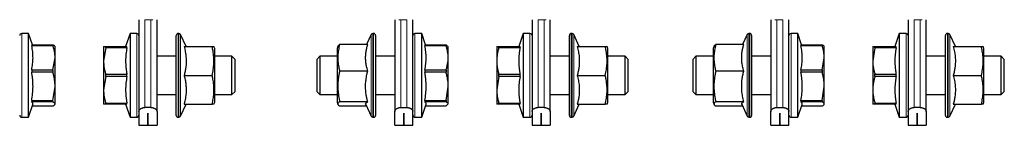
# Paper-space layout 'Blatt2' of a CAD drawing. Header units: millimetres. Extents: x 5 to 418, y 2 to 292.
# Tile 2 of 29: x 81 to 145, y 90 to 97. Entities that reach past the tile are written whole.
import ezdxf

# ---------------------------------------------------------------- set-up
doc = ezdxf.new("R2010")
doc.units = ezdxf.units.MM

psp = doc.layouts.new('Blatt2')

# ---------------------------------------------------------------- linework, layer by layer
at = {"color": 7, "linetype": 'Continuous', "lineweight": 25}
for p, q in [((88.9165, 96.8099), (88.9165, 90.8362)), ((90.0915, 90.8362), (90.0915, 96.8099)), ((105.5465, 96.8099), (105.5465, 90.8362)), ((106.7215, 90.8362), (106.7215, 96.8099)), ((114.4715, 96.8099), (114.4715, 90.8362)), ((115.6465, 90.8362), (115.6465, 96.8099)), ((129.9915, 96.8099), (129.9915, 90.8362)), ((131.1665, 90.8362), (131.1665, 96.8099)), ((138.9165, 96.8099), (138.9165, 90.8362)), ((140.0915, 90.8362), (140.0915, 96.8099)), ((81.7415, 95.9099), (81.3027, 95.9099)), ((81.9931, 95.1741), (81.7415, 95.9099)), ((81.7415, 90.4599), (81.7415, 95.9099)), ((88.3415, 95.9099), (88.0508, 95.0599)), ((88.7802, 95.9099), (88.3415, 95.9099)), ((88.3415, 95.9099), (88.3415, 90.4599)), ((91.3415, 90.5849), (91.3415, 95.7849)), ((91.5119, 95.9099), (91.4665, 95.9099)), ((91.9879, 95.0599), (91.6252, 95.8377)), ((104.0128, 95.8377), (103.7089, 95.1859)), ((104.1715, 95.9099), (104.1261, 95.9099)), ((104.2965, 95.7849), (104.2965, 90.5849)), ((107.2965, 95.9099), (106.8577, 95.9099)), ((107.5481, 95.1741), (107.2965, 95.9099)), ((107.2965, 94.8457), (107.2965, 95.9099)), ((113.8965, 95.9099), (113.6058, 95.0599)), ((114.3352, 95.9099), (113.8965, 95.9099)), ((113.8965, 95.9099), (113.8965, 94.5474)), ((116.8965, 90.5849), (116.8965, 95.7849)), ((117.0669, 95.9099), (117.0215, 95.9099)), ((117.5429, 95.0599), (117.1802, 95.8377)), ((128.4578, 95.8377), (128.1539, 95.1859)), ((128.6165, 95.9099), (128.5711, 95.9099)), ((128.7415, 95.7849), (128.7415, 90.5849)), ((131.7415, 95.9099), (131.3027, 95.9099)), ((131.9931, 95.1741), (131.7415, 95.9099)), ((131.7415, 90.4599), (131.7415, 95.9099)), ((138.3415, 95.9099), (138.0508, 95.0599)), ((138.7802, 95.9099), (138.3415, 95.9099)), ((138.3415, 95.9099), (138.3415, 91.8224)), ((141.3415, 90.5849), (141.3415, 95.7849)), ((141.5119, 95.9099), (141.4665, 95.9099)), ((141.9879, 95.0599), (141.6252, 95.8377)), ((81.9478, 95.1741), (81.9478, 95.115)), ((81.9478, 95.1741), (83.324, 95.1741)), ((83.324, 95.115), (81.9478, 95.115)), ((83.324, 95.1741), (83.324, 95.115)), ((83.4665, 95.0599), (83.457, 95.0763)), ((83.4665, 94.3277), (83.4665, 95.0599)), ((86.6165, 95.0599), (86.6165, 94.1224)), ((86.759, 94.9824), (86.6165, 94.1224)), ((86.759, 94.9824), (86.759, 95.0599)), ((86.759, 95.0599), (88.1352, 95.0599)), ((88.1352, 94.9824), (86.759, 94.9824)), ((88.1352, 94.9824), (88.1352, 95.0599)), ((91.8526, 95.0599), (93.6755, 95.0599)), ((93.8415, 94.9349), (93.7914, 95.0603)), ((93.8415, 94.7004), (93.8415, 94.9349)), ((101.8532, 95.0766), (101.7965, 94.9349)), ((101.7965, 94.9349), (101.7965, 94.8023)), ((101.7965, 94.8023), (101.7965, 91.4349)), ((103.7854, 95.1859), (101.9625, 95.1859)), ((107.2965, 90.4599), (107.2965, 94.8457)), ((107.5028, 95.1741), (107.5028, 95.115)), ((107.5028, 95.1741), (108.879, 95.1741)), ((108.879, 95.115), (107.5028, 95.115)), ((108.879, 95.1741), (108.879, 95.115)), ((108.879, 95.1741), (109.0215, 95.0436)), ((109.0215, 94.3277), (109.0215, 95.0599)), ((112.1715, 95.0599), (112.1715, 94.1224)), ((112.314, 94.9824), (112.314, 95.0599)), ((112.314, 95.0599), (113.6902, 95.0599)), ((113.6902, 94.9824), (112.314, 94.9824)), ((113.6902, 94.9824), (113.6902, 95.0599)), ((117.4076, 95.0599), (119.2305, 95.0599)), ((119.3965, 94.9349), (119.3465, 95.0599)), ((119.3965, 93.1849), (119.3965, 94.9349)), ((126.2981, 95.0763), (126.2415, 94.9349)), ((126.2415, 94.9349), (126.2415, 93.4149)), ((128.2304, 95.1859), (126.4075, 95.1859)), ((131.9478, 95.1741), (131.9478, 95.115)), ((131.9478, 95.1741), (133.324, 95.1741)), ((133.324, 95.115), (131.9478, 95.115)), ((133.324, 95.1741), (133.324, 95.115)), ((133.4665, 95.0599), (133.457, 95.0763)), ((133.4665, 94.3277), (133.4665, 95.0599)), ((136.6165, 95.0599), (136.6165, 94.1224)), ((136.759, 94.9824), (136.6165, 94.1224)), ((136.759, 94.9824), (136.759, 95.0599)), ((136.759, 95.0599), (138.1352, 95.0599)), ((138.1352, 94.9824), (136.759, 94.9824)), ((138.1352, 94.9824), (138.1352, 95.0599)), ((141.8526, 95.0599), (143.6755, 95.0599)), ((143.8415, 94.9349), (143.7915, 95.0599)), ((143.8415, 93.1849), (143.8415, 94.9349)), ((83.324, 93.5403), (83.4665, 94.3277)), ((83.4665, 92.4689), (83.4665, 94.3277)), ((86.6165, 94.1224), (86.6165, 92.2474)), ((91.3415, 94.4349), (90.0915, 94.4349)), ((93.8415, 91.4349), (93.8415, 94.7004)), ((94.9582, 94.4349), (93.8415, 94.4349)), ((95.1665, 94.2266), (94.9582, 94.4349)), ((94.9582, 91.9349), (94.9582, 94.4349)), ((95.1665, 92.1432), (95.1665, 94.2266)), ((100.6798, 94.4349), (100.4715, 94.2266)), ((100.4715, 94.2266), (100.4715, 92.3591)), ((101.7965, 94.4349), (100.6798, 94.4349)), ((100.6798, 94.4349), (100.6798, 93.9467)), ((105.5465, 94.4349), (104.2965, 94.4349)), ((109.0215, 92.4689), (109.0215, 94.3277)), ((112.1715, 94.1224), (112.1715, 92.2474)), ((113.8965, 94.5474), (113.8965, 90.4599)), ((116.8965, 94.4349), (115.6465, 94.4349)), ((120.5132, 94.4349), (119.3965, 94.4349)), ((120.7215, 94.2266), (120.5132, 94.4349)), ((120.5132, 93.8099), (120.5132, 94.4349)), ((120.7215, 92.1432), (120.7215, 94.2266)), ((125.1248, 94.4349), (124.9165, 94.2266)), ((124.9165, 94.2266), (124.9165, 92.1432)), ((126.2415, 94.4349), (125.1248, 94.4349)), ((125.1248, 94.4349), (125.1248, 91.9457)), ((129.9915, 94.4349), (128.7415, 94.4349)), ((133.324, 93.5403), (133.4665, 94.3277)), ((133.4665, 92.4689), (133.4665, 94.3277)), ((136.6165, 94.1224), (136.6165, 92.2474)), ((141.3415, 94.4349), (140.0915, 94.4349)), ((144.9582, 94.4349), (143.8415, 94.4349)), ((145.1665, 94.2266), (144.9582, 94.4349)), ((144.9582, 92.5599), (144.9582, 94.4349)), ((145.1665, 94.087), (145.1665, 94.2266)), ((145.1665, 92.1432), (145.1665, 94.087)), ((81.9478, 93.5403), (81.9478, 93.3868)), ((81.9478, 93.5403), (83.324, 93.5403)), ((83.324, 93.5403), (83.324, 93.3868)), ((100.6798, 93.9467), (100.6798, 91.9349)), ((103.7854, 93.4694), (101.9625, 93.4694)), ((107.5028, 93.5403), (107.5028, 93.3868)), ((107.5028, 93.5403), (108.879, 93.5403)), ((108.879, 93.5403), (108.879, 93.3868)), ((120.5132, 91.9349), (120.5132, 93.8099)), ((128.2304, 93.4694), (126.4075, 93.4694)), ((131.9478, 93.5403), (131.9478, 93.3868)), ((131.9478, 93.5403), (133.324, 93.5403)), ((133.324, 93.5403), (133.324, 93.3868)), ((83.324, 93.3868), (81.9478, 93.3868)), ((86.759, 93.1074), (86.6165, 92.2474)), ((86.759, 93.1074), (86.759, 93.2623)), ((86.759, 93.2623), (88.1352, 93.2623)), ((88.1352, 93.1074), (86.759, 93.1074)), ((88.1352, 93.1074), (88.1352, 93.2623)), ((91.8526, 93.1849), (93.6755, 93.1849)), ((108.879, 93.3868), (107.5028, 93.3868)), ((112.314, 93.1074), (112.1715, 92.2474)), ((112.314, 93.1074), (112.314, 93.2623)), ((112.314, 93.2623), (113.6902, 93.2623)), ((113.6902, 93.1074), (112.314, 93.1074)), ((113.6902, 93.1074), (113.6902, 93.2623)), ((117.4076, 93.1849), (119.2305, 93.1849)), ((119.3965, 91.4349), (119.3965, 93.1849)), ((126.2415, 93.4149), (126.2415, 91.4349)), ((133.324, 93.3868), (131.9478, 93.3868)), ((136.759, 93.2623), (138.1352, 93.2623)), ((136.759, 93.1074), (136.759, 93.2623)), ((138.1352, 93.1074), (136.759, 93.1074)), ((138.1352, 93.1074), (138.1352, 93.2623)), ((141.8526, 93.1849), (143.6755, 93.1849)), ((143.8415, 91.4349), (143.8415, 93.1849)), ((83.324, 91.5511), (83.4665, 92.4689)), ((83.4665, 91.3262), (83.4665, 92.4689)), ((86.6165, 92.2474), (86.6165, 91.3099)), ((100.4715, 92.3591), (100.4715, 92.1432)), ((108.879, 91.5511), (109.0215, 92.4689)), ((109.0215, 91.3262), (109.0215, 92.4689)), ((112.1715, 92.2474), (112.1715, 91.3099)), ((133.324, 91.5511), (133.4665, 92.4689)), ((133.4665, 91.3262), (133.4665, 92.4689)), ((136.6165, 92.2474), (136.6165, 91.3099)), ((144.9582, 91.9349), (144.9582, 92.5599)), ((81.9478, 91.5511), (81.9478, 91.4567)), ((81.9478, 91.5511), (83.324, 91.5511)), ((83.324, 91.4567), (83.324, 91.5511)), ((90.0915, 91.9349), (91.3415, 91.9349)), ((93.8415, 91.9349), (94.9582, 91.9349)), ((94.9582, 91.9349), (95.1665, 92.1432)), ((100.4715, 92.1432), (100.6798, 91.9349)), ((100.6798, 91.9349), (101.7965, 91.9349)), ((104.2965, 91.9349), (105.5465, 91.9349)), ((107.5028, 91.5511), (107.5028, 91.4567)), ((107.5028, 91.5511), (108.879, 91.5511)), ((108.879, 91.5511), (108.879, 91.4567)), ((115.6465, 91.9349), (116.8965, 91.9349)), ((119.3965, 91.9349), (120.5132, 91.9349)), ((120.5132, 91.9349), (120.7215, 92.1432)), ((124.9165, 92.1432), (125.1248, 91.9349)), ((125.1248, 91.9457), (125.1248, 91.9349)), ((125.1248, 91.9349), (126.2415, 91.9349)), ((128.7415, 91.9349), (129.9915, 91.9349)), ((131.9478, 91.5511), (131.9478, 91.4567)), ((131.9478, 91.5511), (133.324, 91.5511)), ((133.324, 91.5511), (133.324, 91.4567)), ((138.3415, 91.8224), (138.3415, 90.4599)), ((140.0915, 91.9349), (141.3415, 91.9349)), ((143.8415, 91.9349), (144.9582, 91.9349)), ((144.9582, 91.9349), (145.1665, 92.1432)), ((81.7415, 90.4599), (82.0266, 91.2935)), ((83.324, 91.4567), (81.9478, 91.4567)), ((81.9931, 91.1956), (83.324, 91.1956)), ((83.457, 91.2935), (83.4665, 91.3099)), ((83.4665, 91.3099), (83.4665, 91.3262)), ((86.759, 91.3873), (88.1352, 91.3873)), ((86.759, 91.3099), (86.759, 91.3873)), ((88.1352, 91.3099), (86.759, 91.3099)), ((88.0508, 91.3099), (88.3415, 90.4599)), ((88.1352, 91.3099), (88.1352, 91.3873)), ((89.6998, 91.0935), (89.3082, 91.0935)), ((91.6252, 90.5321), (91.9879, 91.3099)), ((91.8526, 91.3099), (93.6755, 91.3099)), ((93.7914, 91.3095), (93.8415, 91.4349)), ((101.7965, 91.4349), (101.8532, 91.2932)), ((103.7854, 91.4684), (101.9625, 91.4684)), ((103.7089, 91.1839), (101.9625, 91.1839)), ((103.6586, 91.2918), (104.0128, 90.5321)), ((105.9382, 91.0935), (106.3298, 91.0935)), ((107.2965, 90.4599), (107.5872, 91.3099)), ((108.879, 91.4567), (107.5028, 91.4567)), ((107.5481, 91.1956), (108.879, 91.1956)), ((108.879, 91.1956), (109.0215, 91.3262)), ((112.314, 91.3099), (112.1715, 91.3099)), ((112.314, 91.3873), (113.6902, 91.3873)), ((112.314, 91.3099), (112.314, 91.3873)), ((113.6902, 91.3099), (112.314, 91.3099)), ((113.6058, 91.3099), (113.8965, 90.4599)), ((113.6902, 91.3099), (113.6902, 91.3873)), ((115.2548, 91.0935), (114.8632, 91.0935)), ((117.1802, 90.5321), (117.5429, 91.3099)), ((117.4076, 91.3099), (119.2305, 91.3099)), ((119.3465, 91.3099), (119.3965, 91.4349)), ((126.2415, 91.4349), (126.2981, 91.2935)), ((128.2304, 91.4684), (126.4075, 91.4684)), ((128.1539, 91.1839), (126.4075, 91.1839)), ((128.0951, 91.3099), (128.4578, 90.5321)), ((130.3832, 91.0935), (130.7748, 91.0935)), ((131.7415, 90.4599), (132.0266, 91.2935)), ((133.324, 91.4567), (131.9478, 91.4567)), ((131.9931, 91.1956), (133.324, 91.1956)), ((133.457, 91.2935), (133.4665, 91.3099)), ((133.4665, 91.3099), (133.4665, 91.3262)), ((136.759, 91.3099), (136.6165, 91.3099)), ((136.759, 91.3873), (138.1352, 91.3873)), ((136.759, 91.3099), (136.759, 91.3873)), ((138.1352, 91.3099), (136.759, 91.3099)), ((138.0508, 91.3099), (138.3415, 90.4599)), ((138.1352, 91.3099), (138.1352, 91.3873)), ((139.6998, 91.0935), (139.3082, 91.0935)), ((141.6252, 90.5321), (141.9879, 91.3099)), ((141.8526, 91.3099), (143.6755, 91.3099)), ((143.7915, 91.3099), (143.8415, 91.4349)), ((81.3027, 90.4599), (81.7415, 90.4599)), ((88.3415, 90.4599), (88.7802, 90.4599)), ((88.9165, 90.8362), (88.9165, 89.9349)), ((89.5027, 90.7226), (89.5052, 90.7226)), ((89.5027, 89.9349), (89.5027, 90.7226)), ((89.5052, 90.7226), (89.5052, 89.9349)), ((90.0915, 90.8362), (90.0915, 89.9349)), ((91.4665, 90.4599), (91.5119, 90.4599)), ((104.1261, 90.4599), (104.1715, 90.4599)), ((105.5465, 89.9349), (105.5465, 90.8362)), ((106.1327, 90.7226), (106.1352, 90.7226)), ((106.1327, 89.9349), (106.1327, 90.7226)), ((106.1352, 90.7226), (106.1352, 89.9349)), ((106.7215, 89.9349), (106.7215, 90.8362)), ((106.8577, 90.4599), (107.2965, 90.4599)), ((113.8965, 90.4599), (114.3352, 90.4599)), ((114.4715, 90.8362), (114.4715, 89.9349)), ((115.0577, 90.7226), (115.0602, 90.7226)), ((115.0577, 89.9349), (115.0577, 90.7226)), ((115.0602, 90.7226), (115.0602, 89.9349)), ((115.6465, 90.8362), (115.6465, 89.9349)), ((117.0215, 90.4599), (117.0669, 90.4599)), ((128.5711, 90.4599), (128.6165, 90.4599)), ((129.9915, 89.9349), (129.9915, 90.8362)), ((130.5777, 90.7226), (130.5802, 90.7226)), ((130.5777, 89.9349), (130.5777, 90.7226)), ((130.5802, 90.7226), (130.5802, 89.9349)), ((131.1665, 89.9349), (131.1665, 90.8362)), ((131.3027, 90.4599), (131.7415, 90.4599)), ((138.3415, 90.4599), (138.7802, 90.4599)), ((138.9165, 90.8362), (138.9165, 89.9349)), ((139.5027, 90.7226), (139.5052, 90.7226)), ((139.5027, 89.9349), (139.5027, 90.7226)), ((139.5052, 90.7226), (139.5052, 89.9349)), ((140.0915, 90.8362), (140.0915, 89.9349)), ((141.4665, 90.4599), (141.5119, 90.4599)), ((88.9165, 89.9349), (89.5027, 89.9349)), ((89.5052, 89.9349), (90.0915, 89.9349)), ((105.5465, 89.9349), (106.1327, 89.9349)), ((106.1352, 89.9349), (106.7215, 89.9349)), ((114.4715, 89.9349), (115.0577, 89.9349)), ((115.0602, 89.9349), (115.6465, 89.9349)), ((129.9915, 89.9349), (130.5777, 89.9349)), ((130.5802, 89.9349), (131.1665, 89.9349)), ((138.9165, 89.9349), (139.5027, 89.9349)), ((139.5052, 89.9349), (140.0915, 89.9349))]:
    psp.add_line(p, q, dxfattribs=at)
at = {"color": 7, "linetype": 'Continuous', "lineweight": 18}
for p, q in [((89.6998, 96.8099), (89.3082, 96.8099)), ((89.3082, 91.0935), (89.3082, 96.8099)), ((89.8304, 96.8099), (89.6998, 96.8099)), ((89.6998, 96.8099), (89.6998, 91.0935)), ((105.9382, 96.8099), (105.8076, 96.8099)), ((106.3298, 96.8099), (105.9382, 96.8099)), ((105.9382, 91.0935), (105.9382, 96.8099)), ((106.3298, 96.8099), (106.3298, 91.0935)), ((115.2548, 96.8099), (114.8632, 96.8099)), ((114.8632, 91.0935), (114.8632, 96.8099)), ((115.3854, 96.8099), (115.2548, 96.8099)), ((115.2548, 96.8099), (115.2548, 91.0935)), ((130.3832, 96.8099), (130.2526, 96.8099)), ((130.7748, 96.8099), (130.3832, 96.8099)), ((130.3832, 91.0935), (130.3832, 96.8099)), ((130.7748, 96.8099), (130.7748, 91.0935)), ((139.6998, 96.8099), (139.3082, 96.8099)), ((139.3082, 91.0935), (139.3082, 96.8099)), ((139.8304, 96.8099), (139.6998, 96.8099)), ((139.6998, 96.8099), (139.6998, 91.0935)), ((81.3027, 90.4599), (81.3027, 95.9099)), ((88.7802, 95.9099), (88.7802, 90.4599)), ((91.4665, 95.9099), (91.4665, 90.4599)), ((91.5119, 90.4599), (91.5119, 95.9099)), ((91.6252, 95.8377), (91.6252, 90.5321)), ((104.0128, 90.5321), (104.0128, 95.8377)), ((104.1261, 95.9099), (104.1261, 90.4599)), ((104.1715, 90.4599), (104.1715, 95.9099)), ((106.8577, 94.8457), (106.8577, 95.9099)), ((114.3352, 95.9099), (114.3352, 94.5474)), ((117.0215, 95.9099), (117.0215, 90.4599)), ((117.0669, 90.4599), (117.0669, 95.9099)), ((117.1802, 95.8377), (117.1802, 90.5321)), ((128.4578, 90.5321), (128.4578, 95.8377)), ((128.5711, 95.9099), (128.5711, 90.4599)), ((128.6165, 90.4599), (128.6165, 95.9099)), ((131.3027, 90.4599), (131.3027, 95.9099)), ((138.7802, 95.9099), (138.7802, 91.8224)), ((141.4665, 95.9099), (141.4665, 90.4599)), ((141.5119, 90.4599), (141.5119, 95.9099)), ((141.6252, 95.8377), (141.6252, 90.5321)), ((106.8577, 90.4599), (106.8577, 94.8457)), ((114.3352, 94.5474), (114.3352, 90.4599)), ((138.7802, 91.8224), (138.7802, 90.4599))]:
    psp.add_line(p, q, dxfattribs=at)
at = {"color": 7, "linetype": 'Continuous', "lineweight": 25}
for centre, radius, start, end in [((81.3027, 95.7736), 0.1363, 90, 180), ((88.7802, 95.7736), 0.1363, 0, 90), ((91.4665, 95.7849), 0.125, 90, 180), ((91.5119, 95.7849), 0.125, 25, 90), ((104.1261, 95.7849), 0.125, 90, 155), ((104.1715, 95.7849), 0.125, 360, 90), ((106.8577, 95.7736), 0.1363, 90, 180), ((114.3352, 95.7736), 0.1363, 0, 90), ((117.0215, 95.7849), 0.125, 90, 180), ((117.0669, 95.7849), 0.125, 25, 90), ((128.5711, 95.7849), 0.125, 90, 155), ((128.6165, 95.7849), 0.125, 360, 90), ((131.3027, 95.7736), 0.1363, 90, 180), ((138.7802, 95.7736), 0.1363, 0, 90), ((141.4665, 95.7849), 0.125, 90, 180), ((141.5119, 95.7849), 0.125, 25, 90), ((81.3027, 90.5961), 0.1363, 180, 270), ((88.7802, 90.5961), 0.1363, 270, 0), ((91.4665, 90.5849), 0.125, 180, 270), ((91.5119, 90.5849), 0.125, 270, 335), ((104.1261, 90.5849), 0.125, 205, 270), ((104.1715, 90.5849), 0.125, 270, 0), ((106.8577, 90.5961), 0.1363, 180, 270), ((114.3352, 90.5961), 0.1363, 270, 0), ((117.0215, 90.5849), 0.125, 180, 270), ((117.0669, 90.5849), 0.125, 270, 335), ((128.5711, 90.5849), 0.125, 205, 270), ((128.6165, 90.5849), 0.125, 270, 0), ((131.3027, 90.5961), 0.1363, 180, 270), ((138.7802, 90.5961), 0.1363, 270, 0), ((141.4665, 90.5849), 0.125, 180, 270), ((141.5119, 90.5849), 0.125, 270, 335)]:
    psp.add_arc(centre, radius, start, end, dxfattribs=at)
for points, knots in [([(81.9478, 93.5403), (81.971, 93.6694), (82.0175, 93.9284), (82.0396, 94.3225), (82.021, 94.6524), (81.9856, 94.9167), (81.9604, 95.0487), (81.9478, 95.115)], [0, 0, 0, 0, 0.2472414, 0.4960187, 0.7468409, 0.8728708, 1, 1, 1, 1]), ([(83.324, 95.1741), (83.3346, 95.1689), (83.3664, 95.153), (83.4094, 95.1261), (83.4434, 95.0987), (83.4518, 95.082), (83.4547, 95.0762)], [0, 0, 0, 0, 0.1645788, 0.4944771, 0.8258686, 1, 1, 1, 1]), ([(83.4665, 94.3277), (83.4647, 94.3933), (83.461, 94.5251), (83.4315, 94.7226), (83.3869, 94.9198), (83.345, 95.0498), (83.324, 95.115)], [0, 0, 0, 0, 0.2469561, 0.4952833, 0.7471831, 1, 1, 1, 1]), ([(86.6165, 95.0599), (86.6183, 95.0599), (86.6221, 95.0599), (86.6514, 95.0599), (86.6891, 95.0599), (86.7267, 95.0599), (86.7482, 95.0599), (86.759, 95.0599)], [0, 0, 0, 0, 0.2471218, 0.4960173, 0.7472812, 0.8735361, 1, 1, 1, 1]), ([(88.1352, 94.9824), (88.112, 94.8412), (88.0654, 94.558), (88.0434, 94.1275), (88.0621, 93.7671), (88.0975, 93.4787), (88.1226, 93.3345), (88.1352, 93.2623)], [0, 0, 0, 0, 0.2476057, 0.4964648, 0.7468409, 0.8733339, 1, 1, 1, 1]), ([(91.8526, 95.0599), (91.8669, 95.0044), (91.91, 94.8377), (91.9629, 94.5557), (91.9882, 94.2693), (91.9884, 94.0377), (91.9784, 93.8618), (91.9554, 93.6603), (91.9158, 93.4339), (91.8737, 93.268), (91.8526, 93.1849)], [0, 0, 0, 0, 0.0901074, 0.2706917, 0.4520338, 0.5444532, 0.6375579, 0.7308836, 0.8652301, 1, 1, 1, 1]), ([(93.6755, 93.1849), (93.6897, 93.2494), (93.7324, 93.4433), (93.771, 93.705), (93.7901, 93.9699), (93.7931, 94.1714), (93.7844, 94.3749), (93.7641, 94.5784), (93.7301, 94.8074), (93.6955, 94.9672), (93.6755, 95.0599)], [0, 0, 0, 0, 0.1043667, 0.3134641, 0.4185227, 0.5258403, 0.6334232, 0.7417563, 0.8503081, 1, 1, 1, 1]), ([(93.6755, 95.0599), (93.6897, 95.0599), (93.7324, 95.0599), (93.7706, 95.0599), (93.7897, 95.0599), (93.7902, 95.0599), (93.7904, 95.0599)], [0, 0, 0, 0, 0.20874, 0.6269479, 0.8370716, 1, 1, 1, 1]), ([(101.9625, 95.1859), (101.9483, 95.1268), (101.9056, 94.9493), (101.867, 94.7097), (101.8479, 94.4672), (101.8449, 94.2828), (101.8536, 94.0965), (101.8739, 93.9102), (101.9079, 93.7005), (101.9425, 93.5542), (101.9625, 93.4694)], [0, 0, 0, 0, 0.1043667, 0.3134641, 0.4185227, 0.5258403, 0.6334232, 0.7417563, 0.8503081, 1, 1, 1, 1]), ([(101.8539, 95.0763), (101.8544, 95.0781), (101.8575, 95.0903), (101.8745, 95.1128), (101.9076, 95.1476), (101.9424, 95.1718), (101.9625, 95.1859)], [0, 0, 0, 0, 0.0502536, 0.3309287, 0.6121704, 1, 1, 1, 1]), ([(103.7854, 93.4694), (103.771, 93.5202), (103.728, 93.6729), (103.6751, 93.931), (103.6498, 94.1932), (103.6496, 94.4052), (103.6596, 94.5662), (103.6826, 94.7507), (103.7222, 94.9579), (103.7643, 95.1098), (103.7854, 95.1859)], [0, 0, 0, 0, 0.0901255, 0.2707211, 0.4520338, 0.5444532, 0.6375579, 0.7308836, 0.8652301, 1, 1, 1, 1]), ([(107.5028, 93.5403), (107.5152, 93.6053), (107.54, 93.7352), (107.5665, 93.9317), (107.5834, 94.1292), (107.5891, 94.3271), (107.5835, 94.5247), (107.5667, 94.7218), (107.5402, 94.9188), (107.5153, 95.0496), (107.5028, 95.115)], [0, 0, 0, 0, 0.1245488, 0.2492466, 0.3745041, 0.5, 0.6244574, 0.7491579, 0.874495, 1, 1, 1, 1]), ([(109.0215, 94.3277), (109.0197, 94.3934), (109.0159, 94.5253), (108.9866, 94.7229), (108.9489, 94.8868), (108.9113, 95.0175), (108.8898, 95.0825), (108.879, 95.115)], [0, 0, 0, 0, 0.2471218, 0.4960173, 0.7472812, 0.8735361, 1, 1, 1, 1]), ([(112.1715, 95.0599), (112.1733, 95.0599), (112.177, 95.0599), (112.2065, 95.0599), (112.2511, 95.0599), (112.293, 95.0599), (112.314, 95.0599)], [0, 0, 0, 0, 0.2469561, 0.4952833, 0.7471831, 1, 1, 1, 1]), ([(112.314, 94.9824), (112.3034, 94.9476), (112.2717, 94.843), (112.228, 94.6661), (112.1905, 94.4507), (112.1735, 94.2688), (112.172, 94.1591), (112.1715, 94.1224)], [0, 0, 0, 0, 0.1239874, 0.3725204, 0.6221783, 0.8735947, 1, 1, 1, 1]), ([(113.6902, 94.9824), (113.6778, 94.9115), (113.653, 94.7695), (113.6265, 94.555), (113.6096, 94.3391), (113.6039, 94.123), (113.6095, 93.9072), (113.6263, 93.6919), (113.6528, 93.4767), (113.6777, 93.3338), (113.6902, 93.2623)], [0, 0, 0, 0, 0.1245488, 0.2492466, 0.3745041, 0.5, 0.6244574, 0.7491579, 0.874495, 1, 1, 1, 1]), ([(117.4076, 95.0599), (117.4219, 95.0044), (117.465, 94.8376), (117.5179, 94.5557), (117.5432, 94.2693), (117.5434, 94.0377), (117.5334, 93.8618), (117.5104, 93.6603), (117.4708, 93.4339), (117.4287, 93.268), (117.4076, 93.1849)], [0, 0, 0, 0, 0.0901255, 0.2707211, 0.4520338, 0.5444532, 0.6375579, 0.7308836, 0.8652301, 1, 1, 1, 1]), ([(119.2305, 93.1849), (119.2447, 93.2494), (119.2874, 93.4433), (119.326, 93.705), (119.3451, 93.9699), (119.3481, 94.1714), (119.3394, 94.3749), (119.3191, 94.5784), (119.2851, 94.8074), (119.2505, 94.9672), (119.2305, 95.0599)], [0, 0, 0, 0, 0.1043667, 0.3134641, 0.4185227, 0.5258403, 0.6334232, 0.7417563, 0.8503081, 1, 1, 1, 1]), ([(119.2305, 95.0599), (119.2477, 95.0599), (119.2779, 95.0599), (119.3101, 95.0599), (119.3315, 95.0599), (119.3445, 95.0599), (119.3455, 95.0599), (119.3459, 95.0599)], [0, 0, 0, 0, 0.25462888, 0.44672976, 0.6390937, 0.83238935, 1, 1, 1, 1]), ([(126.4075, 95.1859), (126.3933, 95.1268), (126.3506, 94.9493), (126.312, 94.7097), (126.2929, 94.4672), (126.2899, 94.2828), (126.2986, 94.0965), (126.3189, 93.9102), (126.3529, 93.7005), (126.3875, 93.5542), (126.4075, 93.4694)], [0, 0, 0, 0, 0.1043667, 0.3134641, 0.4185227, 0.5258403, 0.6334232, 0.7417563, 0.8503081, 1, 1, 1, 1]), ([(126.299, 95.0759), (126.3012, 95.0817), (126.307, 95.097), (126.3272, 95.1217), (126.3595, 95.1526), (126.3903, 95.1739), (126.4075, 95.1859)], [0, 0, 0, 0, 0.157247, 0.4140862, 0.671335, 1, 1, 1, 1]), ([(128.2304, 93.4694), (128.2161, 93.5202), (128.173, 93.6729), (128.1201, 93.931), (128.0948, 94.1931), (128.0946, 94.4052), (128.1046, 94.5662), (128.1276, 94.7507), (128.1672, 94.9579), (128.2093, 95.1098), (128.2304, 95.1859)], [0, 0, 0, 0, 0.0901074, 0.2706917, 0.4520338, 0.5444532, 0.6375579, 0.7308836, 0.8652301, 1, 1, 1, 1]), ([(131.9478, 93.5403), (131.971, 93.6694), (132.0175, 93.9284), (132.0396, 94.3225), (132.021, 94.6524), (131.9856, 94.9167), (131.9604, 95.0487), (131.9478, 95.115)], [0, 0, 0, 0, 0.2472414, 0.4960187, 0.7468409, 0.8728708, 1, 1, 1, 1]), ([(133.324, 95.1741), (133.3346, 95.1689), (133.3664, 95.153), (133.4094, 95.1261), (133.4434, 95.0987), (133.4518, 95.082), (133.4547, 95.0762)], [0, 0, 0, 0, 0.1645788, 0.4944771, 0.8258686, 1, 1, 1, 1]), ([(133.4665, 94.3277), (133.4647, 94.3933), (133.461, 94.5251), (133.4315, 94.7226), (133.3869, 94.9198), (133.345, 95.0498), (133.324, 95.115)], [0, 0, 0, 0, 0.2469561, 0.4952833, 0.7471831, 1, 1, 1, 1]), ([(136.6165, 95.0599), (136.6183, 95.0599), (136.6221, 95.0599), (136.6514, 95.0599), (136.6891, 95.0599), (136.7267, 95.0599), (136.7482, 95.0599), (136.759, 95.0599)], [0, 0, 0, 0, 0.2471218, 0.4960173, 0.7472812, 0.8735361, 1, 1, 1, 1]), ([(138.1352, 94.9824), (138.112, 94.8414), (138.0655, 94.5585), (138.0434, 94.128), (138.062, 93.7676), (138.0974, 93.4789), (138.1226, 93.3347), (138.1352, 93.2623)], [0, 0, 0, 0, 0.2472414, 0.4960187, 0.7468409, 0.8728708, 1, 1, 1, 1]), ([(141.8526, 95.0599), (141.8669, 95.0044), (141.91, 94.8376), (141.9629, 94.5557), (141.9882, 94.2693), (141.9884, 94.0377), (141.9784, 93.8618), (141.9554, 93.6603), (141.9158, 93.4339), (141.8737, 93.268), (141.8526, 93.1849)], [0, 0, 0, 0, 0.0901255, 0.2707211, 0.4520338, 0.5444532, 0.6375579, 0.7308836, 0.8652301, 1, 1, 1, 1]), ([(143.6755, 93.1849), (143.6897, 93.2494), (143.7324, 93.4433), (143.771, 93.705), (143.7901, 93.9699), (143.7931, 94.1714), (143.7844, 94.3749), (143.7641, 94.5784), (143.7301, 94.8074), (143.6955, 94.9672), (143.6755, 95.0599)], [0, 0, 0, 0, 0.1043667, 0.3134641, 0.4185227, 0.5258403, 0.6334232, 0.7417563, 0.8503081, 1, 1, 1, 1]), ([(143.6755, 95.0599), (143.6927, 95.0599), (143.7229, 95.0599), (143.7551, 95.0599), (143.7765, 95.0599), (143.7895, 95.0599), (143.7905, 95.0599), (143.7909, 95.0599)], [0, 0, 0, 0, 0.25462888, 0.44672976, 0.6390937, 0.83238935, 1, 1, 1, 1]), ([(86.6165, 94.1224), (86.6183, 94.0506), (86.6221, 93.9065), (86.6514, 93.6907), (86.6891, 93.5116), (86.7267, 93.3689), (86.7482, 93.2979), (86.759, 93.2623)], [0, 0, 0, 0, 0.2471218, 0.4960173, 0.7472812, 0.8735361, 1, 1, 1, 1]), ([(108.879, 93.5403), (108.8896, 93.5722), (108.9213, 93.668), (108.965, 93.8299), (109.0025, 94.0271), (109.0195, 94.1936), (109.021, 94.294), (109.0215, 94.3277)], [0, 0, 0, 0, 0.1239874, 0.3725204, 0.6221783, 0.8735947, 1, 1, 1, 1]), ([(112.1715, 94.1224), (112.1733, 94.0506), (112.1771, 93.9065), (112.2064, 93.6907), (112.2441, 93.5116), (112.2817, 93.3689), (112.3032, 93.2979), (112.314, 93.2623)], [0, 0, 0, 0, 0.2471218, 0.4960173, 0.7472812, 0.8735361, 1, 1, 1, 1]), ([(136.6165, 94.1224), (136.6183, 94.0506), (136.622, 93.9068), (136.6515, 93.691), (136.6961, 93.4756), (136.738, 93.3335), (136.759, 93.2623)], [0, 0, 0, 0, 0.2469561, 0.4952833, 0.7471831, 1, 1, 1, 1]), ([(101.9625, 93.4694), (101.9453, 93.3854), (101.9151, 93.2379), (101.8829, 93.0251), (101.8613, 92.832), (101.8485, 92.6376), (101.845, 92.4412), (101.8512, 92.2433), (101.8672, 92.044), (101.8923, 91.845), (101.9241, 91.6529), (101.9502, 91.5278), (101.9625, 91.4684)], [0, 0, 0, 0, 0.1273299, 0.2233921, 0.3195858, 0.4162453, 0.5130905, 0.6118713, 0.7108508, 0.8103623, 0.9100196, 1, 1, 1, 1]), ([(103.7854, 91.4684), (103.7686, 91.5379), (103.7351, 91.6771), (103.699, 91.8728), (103.6735, 92.0547), (103.6576, 92.2224), (103.6496, 92.3911), (103.65, 92.5616), (103.6589, 92.7334), (103.6762, 92.9062), (103.7015, 93.0787), (103.7367, 93.2669), (103.7679, 93.3965), (103.7854, 93.4694)], [0, 0, 0, 0, 0.1057102, 0.2115887, 0.2946378, 0.3778214, 0.4614584, 0.5452654, 0.6308527, 0.7166128, 0.8028374, 0.8891909, 1, 1, 1, 1]), ([(126.4075, 93.4694), (126.3933, 93.4005), (126.3506, 93.1937), (126.312, 92.9143), (126.2929, 92.6316), (126.2899, 92.4166), (126.2986, 92.1995), (126.3189, 91.9822), (126.3529, 91.7379), (126.3875, 91.5673), (126.4075, 91.4684)], [0, 0, 0, 0, 0.1043667, 0.3134641, 0.4185227, 0.5258403, 0.6334232, 0.7417563, 0.8503081, 1, 1, 1, 1]), ([(128.2304, 91.4684), (128.216, 91.5277), (128.173, 91.7056), (128.1201, 92.0065), (128.0948, 92.3121), (128.0946, 92.5593), (128.1046, 92.747), (128.1276, 92.9621), (128.1672, 93.2037), (128.2093, 93.3807), (128.2304, 93.4694)], [0, 0, 0, 0, 0.0901255, 0.2707211, 0.4520338, 0.5444532, 0.6375579, 0.7308836, 0.8652301, 1, 1, 1, 1]), ([(81.9478, 91.5511), (81.971, 91.7018), (82.0176, 92.004), (82.0396, 92.4634), (82.0209, 92.8481), (81.9855, 93.1559), (81.9604, 93.3098), (81.9478, 93.3868)], [0, 0, 0, 0, 0.2476057, 0.4964648, 0.7468409, 0.8733339, 1, 1, 1, 1]), ([(83.4665, 92.4689), (83.4647, 92.5455), (83.4609, 92.6993), (83.4316, 92.9297), (83.3939, 93.1208), (83.3563, 93.2731), (83.3348, 93.3489), (83.324, 93.3868)], [0, 0, 0, 0, 0.2471218, 0.4960173, 0.7472812, 0.8735361, 1, 1, 1, 1]), ([(88.1352, 93.1074), (88.112, 92.9664), (88.0655, 92.6835), (88.0434, 92.253), (88.062, 91.8926), (88.0974, 91.6039), (88.1226, 91.4597), (88.1352, 91.3873)], [0, 0, 0, 0, 0.2472414, 0.4960187, 0.7468409, 0.8728708, 1, 1, 1, 1]), ([(91.8526, 93.1849), (91.8701, 93.1166), (91.9139, 92.9458), (91.9543, 92.7204), (91.9778, 92.5106), (91.9875, 92.3511), (91.9888, 92.1901), (91.9813, 92.0277), (91.9653, 91.8653), (91.9394, 91.691), (91.9029, 91.5055), (91.8694, 91.3751), (91.8526, 91.3099)], [0, 0, 0, 0, 0.1108122, 0.2772101, 0.3608565, 0.444657, 0.5301525, 0.6158318, 0.7020388, 0.7884053, 0.8941091, 1, 1, 1, 1]), ([(93.6755, 91.3099), (93.6878, 91.3655), (93.7134, 91.4806), (93.7446, 91.6563), (93.7694, 91.837), (93.7856, 92.0189), (93.7928, 92.2029), (93.7903, 92.3884), (93.7779, 92.5752), (93.7561, 92.762), (93.7234, 92.9657), (93.6927, 93.1061), (93.6755, 93.1849)], [0, 0, 0, 0, 0.0899804, 0.1860887, 0.2823171, 0.3789798, 0.4758209, 0.5745607, 0.6735044, 0.7730079, 0.87267, 1, 1, 1, 1]), ([(107.5028, 91.5511), (107.526, 91.7016), (107.5725, 92.0035), (107.5946, 92.4629), (107.576, 92.8475), (107.5406, 93.1556), (107.5154, 93.3095), (107.5028, 93.3868)], [0, 0, 0, 0, 0.2472414, 0.4960187, 0.7468409, 0.8728708, 1, 1, 1, 1]), ([(109.0215, 92.4689), (109.0197, 92.5455), (109.016, 92.699), (108.9865, 92.9293), (108.9419, 93.1592), (108.9, 93.3108), (108.879, 93.3868)], [0, 0, 0, 0, 0.2469561, 0.4952833, 0.7471831, 1, 1, 1, 1]), ([(113.6902, 93.1074), (113.667, 92.9662), (113.6204, 92.683), (113.5984, 92.2525), (113.6171, 91.8921), (113.6525, 91.6037), (113.6776, 91.4595), (113.6902, 91.3873)], [0, 0, 0, 0, 0.2476057, 0.4964648, 0.7468409, 0.8733339, 1, 1, 1, 1]), ([(117.4076, 93.1849), (117.4219, 93.1294), (117.465, 92.9627), (117.5179, 92.6807), (117.5432, 92.3943), (117.5434, 92.1627), (117.5334, 91.9868), (117.5104, 91.7853), (117.4708, 91.5589), (117.4287, 91.393), (117.4076, 91.3099)], [0, 0, 0, 0, 0.0901074, 0.2706917, 0.4520338, 0.5444532, 0.6375579, 0.7308836, 0.8652301, 1, 1, 1, 1]), ([(119.2305, 91.3099), (119.2447, 91.3744), (119.2874, 91.5683), (119.326, 91.83), (119.3451, 92.0949), (119.3481, 92.2964), (119.3394, 92.4999), (119.3191, 92.7034), (119.2851, 92.9324), (119.2505, 93.0922), (119.2305, 93.1849)], [0, 0, 0, 0, 0.1043667, 0.3134641, 0.4185227, 0.5258403, 0.6334232, 0.7417563, 0.8503081, 1, 1, 1, 1]), ([(131.9478, 91.5511), (131.971, 91.7018), (132.0176, 92.004), (132.0396, 92.4634), (132.0209, 92.8481), (131.9855, 93.1559), (131.9604, 93.3098), (131.9478, 93.3868)], [0, 0, 0, 0, 0.2476057, 0.4964648, 0.7468409, 0.8733339, 1, 1, 1, 1]), ([(133.4665, 92.4689), (133.4647, 92.5455), (133.4609, 92.6993), (133.4316, 92.9297), (133.3939, 93.1208), (133.3563, 93.2731), (133.3348, 93.3489), (133.324, 93.3868)], [0, 0, 0, 0, 0.2471218, 0.4960173, 0.7472812, 0.8735361, 1, 1, 1, 1]), ([(136.759, 93.1074), (136.7484, 93.0726), (136.7167, 92.968), (136.673, 92.7911), (136.6355, 92.5757), (136.6185, 92.3938), (136.617, 92.2841), (136.6165, 92.2474)], [0, 0, 0, 0, 0.1239874, 0.3725204, 0.6221783, 0.8735947, 1, 1, 1, 1]), ([(138.1352, 93.1074), (138.1228, 93.0365), (138.098, 92.8945), (138.0715, 92.68), (138.0546, 92.4641), (138.0489, 92.248), (138.0545, 92.0322), (138.0713, 91.8169), (138.0978, 91.6017), (138.1227, 91.4588), (138.1352, 91.3873)], [0, 0, 0, 0, 0.1245488, 0.2492466, 0.3745041, 0.5, 0.6244574, 0.7491579, 0.874495, 1, 1, 1, 1]), ([(141.8526, 93.1849), (141.8669, 93.1294), (141.91, 92.9627), (141.9629, 92.6807), (141.9882, 92.3943), (141.9884, 92.1627), (141.9784, 91.9868), (141.9554, 91.7853), (141.9158, 91.5589), (141.8737, 91.393), (141.8526, 91.3099)], [0, 0, 0, 0, 0.0901074, 0.2706917, 0.4520338, 0.5444532, 0.6375579, 0.7308836, 0.8652301, 1, 1, 1, 1]), ([(143.6755, 91.3099), (143.6897, 91.3744), (143.7324, 91.5683), (143.771, 91.83), (143.7901, 92.0949), (143.7931, 92.2964), (143.7844, 92.4999), (143.7641, 92.7034), (143.7301, 92.9324), (143.6955, 93.0922), (143.6755, 93.1849)], [0, 0, 0, 0, 0.1043667, 0.3134641, 0.4185227, 0.5258403, 0.6334232, 0.7417563, 0.8503081, 1, 1, 1, 1]), ([(86.6165, 92.2474), (86.6183, 92.1756), (86.622, 92.0318), (86.6515, 91.816), (86.6961, 91.6006), (86.738, 91.4585), (86.759, 91.3873)], [0, 0, 0, 0, 0.2469561, 0.4952833, 0.7471831, 1, 1, 1, 1]), ([(112.1715, 92.2474), (112.1733, 92.1756), (112.1771, 92.0315), (112.2064, 91.8157), (112.2441, 91.6366), (112.2817, 91.4939), (112.3032, 91.4229), (112.314, 91.3873)], [0, 0, 0, 0, 0.2471218, 0.4960173, 0.7472812, 0.8735361, 1, 1, 1, 1]), ([(136.6165, 92.2474), (136.6183, 92.1756), (136.6221, 92.0315), (136.6514, 91.8157), (136.6891, 91.6366), (136.7267, 91.4939), (136.7482, 91.4229), (136.759, 91.3873)], [0, 0, 0, 0, 0.2471218, 0.4960173, 0.7472812, 0.8735361, 1, 1, 1, 1]), ([(82.0266, 91.2935), (82.0292, 91.3044), (82.0346, 91.3261), (82.0283, 91.3588), (82.0117, 91.3915), (81.9852, 91.4241), (81.9603, 91.4458), (81.9478, 91.4567)], [0, 0, 0, 0, 0.1994957, 0.3987531, 0.5983997, 0.7990654, 1, 1, 1, 1]), ([(83.4665, 91.3262), (83.4647, 91.337), (83.4609, 91.3589), (83.4316, 91.3917), (83.3939, 91.4188), (83.3563, 91.4405), (83.3348, 91.4513), (83.324, 91.4567)], [0, 0, 0, 0, 0.24712181, 0.49601732, 0.74728118, 0.8735361, 1, 1, 1, 1]), ([(83.324, 91.1956), (83.3346, 91.2009), (83.3663, 91.2168), (83.41, 91.2436), (83.4475, 91.2763), (83.4645, 91.3039), (83.466, 91.3206), (83.4665, 91.3262)], [0, 0, 0, 0, 0.1239874, 0.3725204, 0.6221783, 0.8735947, 1, 1, 1, 1]), ([(86.759, 91.3099), (86.7484, 91.3099), (86.7167, 91.3099), (86.673, 91.3099), (86.6355, 91.3099), (86.6185, 91.3099), (86.617, 91.3099), (86.6165, 91.3099)], [0, 0, 0, 0, 0.1239874, 0.3725204, 0.6221783, 0.8735947, 1, 1, 1, 1]), ([(88.9165, 90.8362), (88.9182, 90.8533), (88.9218, 90.8882), (88.9493, 90.9384), (88.991, 90.985), (89.0405, 91.0218), (89.095, 91.0505), (89.1496, 91.0711), (89.2105, 91.086), (89.2643, 91.0928), (89.2974, 91.0933), (89.3082, 91.0935)], [0, 0, 0, 0, 0.1456878, 0.2965899, 0.4280515, 0.5641088, 0.6595121, 0.7574652, 0.8529913, 0.9521812, 1, 1, 1, 1]), ([(89.6998, 91.0935), (89.7187, 91.093), (89.7571, 91.0918), (89.8125, 91.0827), (89.8649, 91.0687), (89.9136, 91.05), (89.9582, 91.0268), (89.9995, 90.9985), (90.0354, 90.9657), (90.0656, 90.9266), (90.0871, 90.8829), (90.09, 90.8519), (90.0915, 90.8362)], [0, 0, 0, 0, 0.0837457, 0.1701848, 0.2538779, 0.3397034, 0.4297781, 0.521754, 0.6278798, 0.7363114, 0.8663221, 1, 1, 1, 1]), ([(93.7904, 91.3099), (93.7908, 91.3099), (93.7924, 91.3099), (93.7838, 91.3099), (93.7643, 91.3099), (93.7301, 91.3099), (93.6955, 91.3099), (93.6755, 91.3099)], [0, 0, 0, 0, 0.0517101, 0.2668692, 0.4835287, 0.7006256, 1, 1, 1, 1]), ([(101.9625, 91.4684), (101.9483, 91.4586), (101.9056, 91.4292), (101.867, 91.3895), (101.8479, 91.3493), (101.8449, 91.3187), (101.8536, 91.2878), (101.8739, 91.2569), (101.9079, 91.2222), (101.9425, 91.1979), (101.9625, 91.1839)], [0, 0, 0, 0, 0.1043667, 0.3134641, 0.4185227, 0.5258403, 0.6334232, 0.7417563, 0.8503081, 1, 1, 1, 1]), ([(103.6621, 91.2935), (103.6579, 91.2998), (103.6478, 91.3149), (103.6502, 91.339), (103.6595, 91.3657), (103.6827, 91.3963), (103.7222, 91.4306), (103.7643, 91.4558), (103.7854, 91.4684)], [0, 0, 0, 0, 0.1073725, 0.2579221, 0.4095881, 0.561614, 0.7804622, 1, 1, 1, 1]), ([(105.5465, 90.8362), (105.5482, 90.8533), (105.5518, 90.8882), (105.5793, 90.9384), (105.621, 90.985), (105.6705, 91.0218), (105.725, 91.0505), (105.7796, 91.0711), (105.8405, 91.086), (105.8943, 91.0928), (105.9274, 91.0933), (105.9382, 91.0935)], [0, 0, 0, 0, 0.1456878, 0.2965899, 0.4280515, 0.5641088, 0.6595121, 0.7574652, 0.8529913, 0.9521812, 1, 1, 1, 1]), ([(106.3298, 91.0935), (106.3487, 91.093), (106.3871, 91.0918), (106.4425, 91.0827), (106.4949, 91.0687), (106.5436, 91.05), (106.5882, 91.0268), (106.6295, 90.9985), (106.6654, 90.9657), (106.6956, 90.9266), (106.7171, 90.8829), (106.72, 90.8519), (106.7215, 90.8362)], [0, 0, 0, 0, 0.0837457, 0.1701848, 0.2538779, 0.3397034, 0.4297781, 0.521754, 0.6278798, 0.7363114, 0.8663221, 1, 1, 1, 1]), ([(107.5762, 91.2935), (107.5809, 91.3041), (107.5954, 91.3365), (107.5752, 91.3801), (107.5407, 91.4238), (107.5154, 91.4457), (107.5028, 91.4567)], [0, 0, 0, 0, 0.194003, 0.5947742, 0.7972485, 1, 1, 1, 1]), ([(109.0215, 91.3262), (109.0197, 91.337), (109.0159, 91.3589), (108.9866, 91.3917), (108.9489, 91.4188), (108.9113, 91.4405), (108.8898, 91.4513), (108.879, 91.4567)], [0, 0, 0, 0, 0.2471218, 0.4960173, 0.7472812, 0.8735361, 1, 1, 1, 1]), ([(114.4715, 90.8362), (114.4732, 90.8533), (114.4768, 90.8882), (114.5043, 90.9384), (114.546, 90.985), (114.5955, 91.0218), (114.65, 91.0505), (114.7046, 91.0711), (114.7655, 91.086), (114.8193, 91.0928), (114.8524, 91.0933), (114.8632, 91.0935)], [0, 0, 0, 0, 0.1456878, 0.2965899, 0.4280515, 0.5641088, 0.6595121, 0.7574652, 0.8529913, 0.9521812, 1, 1, 1, 1]), ([(115.2548, 91.0935), (115.2737, 91.093), (115.3121, 91.0918), (115.3675, 91.0827), (115.4199, 91.0687), (115.4686, 91.05), (115.5132, 91.0268), (115.5545, 90.9985), (115.5904, 90.9657), (115.6206, 90.9266), (115.6421, 90.8829), (115.645, 90.8519), (115.6465, 90.8362)], [0, 0, 0, 0, 0.0837457, 0.1701848, 0.2538779, 0.3397034, 0.4297781, 0.521754, 0.6278798, 0.7363114, 0.8663221, 1, 1, 1, 1]), ([(119.3456, 91.3099), (119.3454, 91.3099), (119.345, 91.3099), (119.3327, 91.3099), (119.3111, 91.3099), (119.2784, 91.3099), (119.2477, 91.3099), (119.2305, 91.3099)], [0, 0, 0, 0, 0.1491931, 0.3470637, 0.546054, 0.7453615, 1, 1, 1, 1]), ([(126.4075, 91.4684), (126.3903, 91.4565), (126.3601, 91.4355), (126.3279, 91.4052), (126.3063, 91.3778), (126.2935, 91.3501), (126.29, 91.3222), (126.2962, 91.2941), (126.3122, 91.2657), (126.3373, 91.2374), (126.3691, 91.2101), (126.3952, 91.1923), (126.4075, 91.1839)], [0, 0, 0, 0, 0.1273299, 0.2233921, 0.3195858, 0.4162453, 0.5130905, 0.6118713, 0.7108508, 0.8103623, 0.9100196, 1, 1, 1, 1]), ([(128.1032, 91.2935), (128.1003, 91.3007), (128.0942, 91.3159), (128.0951, 91.3393), (128.1038, 91.3638), (128.1212, 91.3883), (128.1465, 91.4129), (128.1817, 91.4396), (128.2129, 91.4581), (128.2304, 91.4684)], [0, 0, 0, 0, 0.1225398, 0.2590888, 0.3985385, 0.5382698, 0.6787577, 0.8194557, 1, 1, 1, 1]), ([(129.9915, 90.8362), (129.9932, 90.8533), (129.9968, 90.8882), (130.0243, 90.9384), (130.066, 90.985), (130.1155, 91.0218), (130.17, 91.0505), (130.2246, 91.0711), (130.2855, 91.086), (130.3393, 91.0928), (130.3724, 91.0933), (130.3832, 91.0935)], [0, 0, 0, 0, 0.1456878, 0.2965899, 0.4280515, 0.5641088, 0.6595121, 0.7574652, 0.8529913, 0.9521812, 1, 1, 1, 1]), ([(130.7748, 91.0935), (130.7937, 91.093), (130.8321, 91.0918), (130.8875, 91.0827), (130.9399, 91.0687), (130.9886, 91.05), (131.0332, 91.0268), (131.0745, 90.9985), (131.1104, 90.9657), (131.1406, 90.9266), (131.1621, 90.8829), (131.165, 90.8519), (131.1665, 90.8362)], [0, 0, 0, 0, 0.0837457, 0.1701848, 0.2538779, 0.3397034, 0.4297781, 0.521754, 0.6278798, 0.7363114, 0.8663221, 1, 1, 1, 1]), ([(132.0266, 91.2935), (132.0292, 91.3044), (132.0346, 91.3261), (132.0283, 91.3588), (132.0117, 91.3915), (131.9852, 91.4241), (131.9603, 91.4458), (131.9478, 91.4567)], [0, 0, 0, 0, 0.1994957, 0.3987531, 0.5983997, 0.7990654, 1, 1, 1, 1]), ([(133.4665, 91.3262), (133.4647, 91.337), (133.4609, 91.3589), (133.4316, 91.3917), (133.3939, 91.4188), (133.3563, 91.4405), (133.3348, 91.4513), (133.324, 91.4567)], [0, 0, 0, 0, 0.2471218, 0.4960173, 0.7472812, 0.8735361, 1, 1, 1, 1]), ([(133.324, 91.1956), (133.3346, 91.2009), (133.3663, 91.2168), (133.41, 91.2436), (133.4475, 91.2763), (133.4645, 91.3039), (133.466, 91.3206), (133.4665, 91.3262)], [0, 0, 0, 0, 0.1239874, 0.3725204, 0.6221783, 0.8735947, 1, 1, 1, 1]), ([(138.9165, 90.8362), (138.9182, 90.8533), (138.9218, 90.8882), (138.9493, 90.9384), (138.991, 90.985), (139.0405, 91.0218), (139.095, 91.0505), (139.1496, 91.0711), (139.2105, 91.086), (139.2643, 91.0928), (139.2974, 91.0933), (139.3082, 91.0935)], [0, 0, 0, 0, 0.1456878, 0.2965899, 0.4280515, 0.5641088, 0.6595121, 0.7574652, 0.8529913, 0.9521812, 1, 1, 1, 1]), ([(139.6998, 91.0935), (139.7187, 91.093), (139.7571, 91.0918), (139.8125, 91.0827), (139.8649, 91.0687), (139.9136, 91.05), (139.9582, 91.0268), (139.9995, 90.9985), (140.0354, 90.9657), (140.0656, 90.9266), (140.0871, 90.8829), (140.09, 90.8519), (140.0915, 90.8362)], [0, 0, 0, 0, 0.0837457, 0.1701848, 0.2538779, 0.3397034, 0.4297781, 0.521754, 0.6278798, 0.7363114, 0.8663221, 1, 1, 1, 1]), ([(143.7906, 91.3099), (143.7904, 91.3099), (143.79, 91.3099), (143.7777, 91.3099), (143.7561, 91.3099), (143.7234, 91.3099), (143.6927, 91.3099), (143.6755, 91.3099)], [0, 0, 0, 0, 0.1491931, 0.3470637, 0.546054, 0.7453615, 1, 1, 1, 1]), ([(88.9165, 90.7925), (88.9165, 90.7876), (88.9165, 90.705), (88.9165, 90.6271), (88.9165, 90.6063), (88.9165, 90.5961)], [0, 0, 0, 0, 0.0315184, 0.5298404, 1, 1, 1, 1]), ([(106.7215, 90.609), (106.7215, 90.6058), (106.7215, 90.5941), (106.7215, 90.6565), (106.7215, 90.7583), (106.7215, 90.7925)], [0, 0, 0, 0, 0.2006544, 0.7318858, 1, 1, 1, 1]), ([(114.4715, 90.7925), (114.4715, 90.7761), (114.4715, 90.6877), (114.4715, 90.6132), (114.4715, 90.6086), (114.4715, 90.6066)], [0, 0, 0, 0, 0.1143748, 0.6186643, 1, 1, 1, 1]), ([(131.1665, 90.6186), (131.1665, 90.6432), (131.1665, 90.6768), (131.1665, 90.7681), (131.1665, 90.7925)], [0, 0, 0, 0, 0.7324858, 1, 1, 1, 1]), ([(138.9165, 90.7925), (138.9165, 90.754), (138.9165, 90.6476), (138.9165, 90.5896), (138.9165, 90.6037), (138.9165, 90.6066)], [0, 0, 0, 0, 0.3093526, 0.8538963, 1, 1, 1, 1])]:
    psp.add_open_spline(points, degree=3, knots=knots, dxfattribs=at)

doc.saveas('drawing.dxf')
